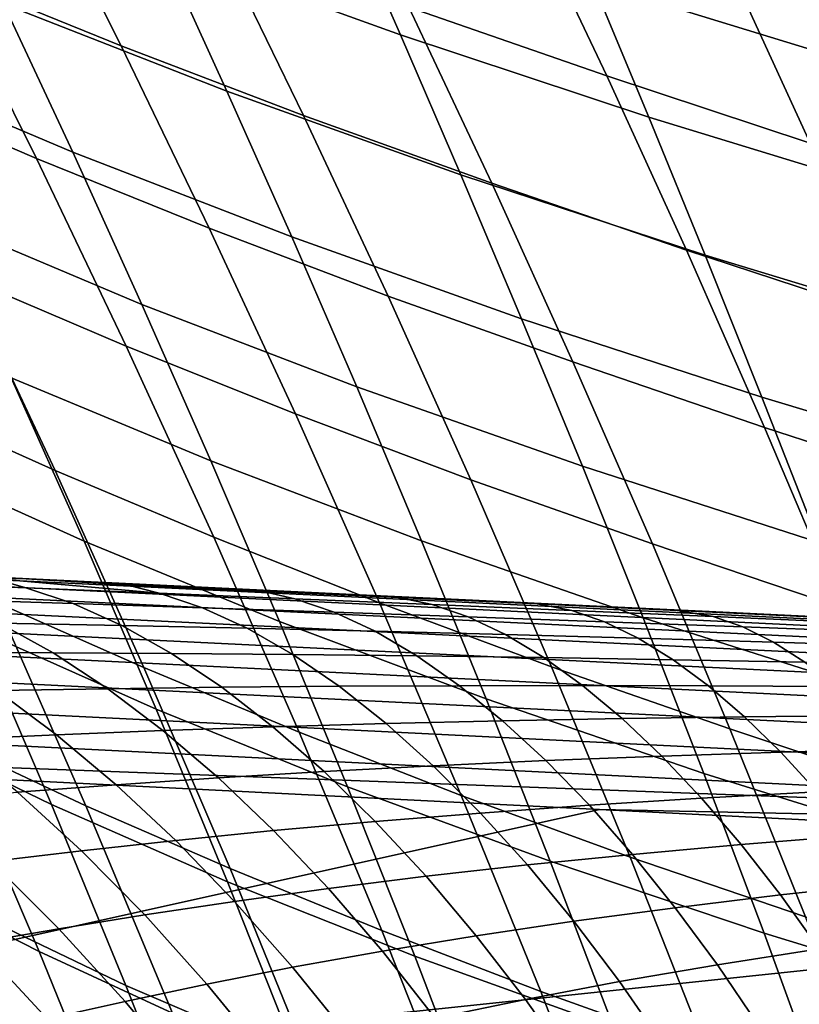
# Model space of a CAD drawing. Header units: metres. Extents: x -25 to 132, y -25 to 25.
# Tile 137 of 256: x 24.29 to 26.15, y 9.85 to 12.19. Entities that reach past the tile are written whole.
import ezdxf

# ---------------------------------------------------------------- set-up
doc = ezdxf.new("R2010")
doc.units = ezdxf.units.M
doc.layers.add('solid_12_061_071_XXX', color=7, linetype='CONTINUOUS')

msp = doc.modelspace()

# ---------------------------------------------------------------- linework, layer by layer
at = {"layer": 'solid_12_061_071_XXX'}
for points in [[(23.893114, 12.729965, 82.714622), (24.115772, 12.300293, 83.013046), (24.534805, 12.129955, 82.713707), (24.321072, 12.555511, 82.427605)], [(24.47929, 12.688944, 32.114513), (25.055792, 12.480499, 33.23558), (25.198599, 12.156247, 32.887455), (24.632549, 12.360191, 31.754292)], [(25.017506, 12.632801, 81.602676), (25.21829, 12.221916, 81.875862), (25.688768, 12.058348, 81.615974), (25.495972, 12.465826, 81.354866)], [(25.524174, 12.592406, 34.702324), (26.157631, 12.396644, 35.802086), (26.279734, 12.088529, 35.464615), (25.655859, 12.280524, 34.352661)], [(24.090511, 12.572188, 30.617352), (24.632549, 12.360191, 31.754292), (24.786406, 12.022548, 31.408442), (24.255133, 12.229496, 30.259729)], [(24.321072, 12.555511, 82.427605), (24.534805, 12.129955, 82.713707), (24.968128, 11.964625, 82.421745), (24.762903, 12.386233, 82.147629)], [(23.712381, 12.473925, 83.319916), (23.939569, 12.031606, 83.617622), (24.333897, 11.862563, 83.298851), (24.115772, 12.300293, 83.013046)], [(25.055792, 12.480499, 33.23558), (25.655859, 12.280524, 34.352661), (25.78874, 11.960539, 34.01643), (25.198599, 12.156247, 32.887455)], [(25.495972, 12.465826, 81.354866), (25.688768, 12.058348, 81.615974), (26.172237, 11.898863, 81.366745), (25.987059, 12.303079, 81.11734)], [(23.747915, 12.44496, 29.108416), (24.255133, 12.229496, 30.259729), (24.419882, 11.877384, 29.916933), (23.923717, 12.087208, 28.754135)], [(24.762903, 12.386233, 82.147629), (24.968128, 11.964625, 82.421745), (25.415401, 11.804083, 82.138344), (25.21829, 12.221916, 81.875862)], [(24.632549, 12.360191, 31.754292), (25.198599, 12.156247, 32.887455), (25.342213, 11.823405, 32.553215), (24.786406, 12.022548, 31.408442)], [(26.172237, 11.898863, 81.366745), (26.57769, 11.949301, 81.008583), (26.394299, 12.355766, 80.760651), (25.987059, 12.303079, 81.11734)], [(24.115772, 12.300293, 83.013046), (24.333897, 11.862563, 83.298851), (24.744215, 11.696676, 82.987823), (24.534805, 12.129955, 82.713707)], [(25.655859, 12.280524, 34.352661), (26.279734, 12.088529, 35.464615), (26.403202, 11.772576, 35.140091), (25.78874, 11.960539, 34.01643)], [(24.255133, 12.229496, 30.259729), (24.786406, 12.022548, 31.408442), (24.94063, 11.675803, 31.076935), (24.419882, 11.877384, 29.916933)], [(25.21829, 12.221916, 81.875862), (25.415401, 11.804083, 82.138344), (25.878029, 11.644221, 81.866982), (25.688768, 12.058348, 81.615974)], [(25.198599, 12.156247, 32.887455), (25.78874, 11.960539, 34.01643), (25.922625, 11.632246, 33.693604), (25.342213, 11.823405, 32.553215)], [(24.534805, 12.129955, 82.713707), (24.744215, 11.696676, 82.987823), (25.169218, 11.535612, 82.684502), (24.968128, 11.964625, 82.421745)], [(23.923717, 12.087208, 28.754135), (24.419882, 11.877384, 29.916933), (24.584427, 11.515612, 29.588955), (24.099045, 11.719463, 28.415148)], [(25.688768, 12.058348, 81.615974), (25.878029, 11.644221, 81.866982), (26.353994, 11.488287, 81.606628), (26.172237, 11.898863, 81.366745)], [(23.939569, 12.031606, 83.617622), (24.16164, 11.580754, 83.902023), (24.547152, 11.416638, 83.571983), (24.333897, 11.862563, 83.298851)], [(24.786406, 12.022548, 31.408442), (25.342213, 11.823405, 32.553215), (25.486416, 11.481763, 32.232838), (24.94063, 11.675803, 31.076935)], [(24.968128, 11.964625, 82.421745), (25.169218, 11.535612, 82.684502), (25.608545, 11.379149, 82.390076), (25.415401, 11.804083, 82.138344)], [(25.78874, 11.960539, 34.01643), (26.403202, 11.772576, 35.140091), (26.527851, 11.448586, 34.828484), (25.922625, 11.632246, 33.693604)], [(24.333897, 11.862563, 83.298851), (24.547152, 11.416638, 83.571983), (24.94898, 11.255528, 83.249901), (24.744215, 11.696676, 82.987823)], [(24.419882, 11.877384, 29.916933), (24.94063, 11.675803, 31.076935), (25.094906, 11.31971, 30.759766), (24.584427, 11.515612, 29.588955)], [(25.342213, 11.823405, 32.553215), (25.922625, 11.632246, 33.693604), (26.057306, 11.295439, 33.384151), (25.486416, 11.481763, 32.232838)], [(25.415401, 11.804083, 82.138344), (25.608545, 11.379149, 82.390076), (26.063467, 11.223291, 82.107826), (25.878029, 11.644221, 81.866982)], [(23.793688, 11.746506, 84.239906), (24.019104, 11.281616, 84.521675), (24.378242, 11.121241, 84.173058), (24.16164, 11.580754, 83.902023)], [(24.099045, 11.719463, 28.415148), (24.584427, 11.515612, 29.588955), (24.748394, 11.143918, 29.275795), (24.273502, 11.341475, 28.091457)], [(24.744215, 11.696676, 82.987823), (24.94898, 11.255528, 83.249901), (25.365864, 11.099041, 82.935837), (25.169218, 11.535612, 82.684502)], [(24.94063, 11.675803, 31.076935), (25.486416, 11.481763, 32.232838), (25.630911, 11.13107, 31.926313), (25.094906, 11.31971, 30.759766)], [(25.878029, 11.644221, 81.866982), (26.063467, 11.223291, 82.107826), (26.532055, 11.071195, 81.836937), (26.353994, 11.488287, 81.606628)], [(25.922625, 11.632246, 33.693604), (26.527851, 11.448586, 34.828484), (26.653492, 11.116353, 34.52977), (26.057306, 11.295439, 33.384151)], [(24.16164, 11.580754, 83.902023), (24.378242, 11.121241, 84.173058), (24.755199, 10.96238, 83.83239), (24.547152, 11.416638, 83.571983)], [(23.824011, 11.546826, 26.904751), (24.273502, 11.341475, 28.091457), (24.446697, 10.952991, 27.783064), (24.007877, 11.151405, 26.586109)], [(25.169218, 11.535612, 82.684502), (25.365864, 11.099041, 82.935837), (25.797422, 10.946959, 82.630981), (25.608545, 11.379149, 82.390076)], [(24.584427, 11.515612, 29.588955), (25.094906, 11.31971, 30.759766), (25.248878, 10.954005, 30.456936), (24.748394, 11.143918, 29.275795)], [(25.486416, 11.481763, 32.232838), (26.057306, 11.295439, 33.384151), (26.192503, 10.949863, 33.088066), (25.630911, 11.13107, 31.926313)], [(24.547152, 11.416638, 83.571983), (24.755199, 10.96238, 83.83239), (25.148777, 10.806366, 83.49987), (24.94898, 11.255528, 83.249901)], [(25.608545, 11.379149, 82.390076), (25.797422, 10.946959, 82.630981), (26.244797, 10.7954, 82.338455), (26.063467, 11.223291, 82.107826)], [(24.273502, 11.341475, 28.091457), (24.748394, 11.143918, 29.275795), (24.911411, 10.762047, 28.977455), (24.446697, 10.952991, 27.783064)], [(25.094906, 11.31971, 30.759766), (25.630911, 11.13107, 31.926313), (25.775362, 10.771059, 31.633644), (25.248878, 10.954005, 30.456936)], [(24.019104, 11.281616, 84.521675), (24.238403, 10.807609, 84.789413), (24.589029, 10.652936, 84.430687), (24.378242, 11.121241, 84.173058)], [(26.057306, 11.295439, 33.384151), (26.653492, 11.116353, 34.52977), (26.779854, 10.77562, 34.243935), (26.192503, 10.949863, 33.088066)], [(24.94898, 11.255528, 83.249901), (25.148777, 10.806366, 83.49987), (25.557755, 10.654762, 83.175682), (25.365864, 11.099041, 82.935837)], [(26.063467, 11.223291, 82.107826), (26.244797, 10.7954, 82.338455), (26.706144, 10.647424, 82.057594), (26.532055, 11.071195, 81.836937)], [(24.007877, 11.151405, 26.586109), (24.446697, 10.952991, 27.783064), (24.618237, 10.553763, 27.489971), (24.189735, 10.744915, 26.283239)], [(24.748394, 11.143918, 29.275795), (25.248878, 10.954005, 30.456936), (25.402197, 10.578424, 30.168449), (24.911411, 10.762047, 28.977455)], [(24.378242, 11.121241, 84.173058), (24.589029, 10.652936, 84.430687), (24.957706, 10.499651, 84.080017), (24.755199, 10.96238, 83.83239)], [(25.630911, 11.13107, 31.926313), (26.192503, 10.949863, 33.088066), (26.327896, 10.595249, 32.805351), (25.775362, 10.771059, 31.633644)], [(25.365864, 11.099041, 82.935837), (25.557755, 10.654762, 83.175682), (25.981737, 10.507358, 82.861015), (25.797422, 10.946959, 82.630981)], [(22.184422, 10.944852, 137.411087), (28.637184, 10.633205, 139.188629), (28.661581, 10.648509, 139.102371), (22.208569, 10.959671, 137.326172)], [(22.208569, 10.959671, 137.326172), (28.661581, 10.648509, 139.102371), (25.919558, 10.786181, 138.255295), (22.224493, 10.964267, 137.237152)], [(22.224493, 10.964267, 137.237152), (25.919558, 10.786181, 138.255295), (22.591036, 10.946716, 132.741776), (22.296585, 10.960911, 132.531326)], [(23.904921, 10.96699, 85.153397), (24.126268, 10.477479, 85.416801), (24.45122, 10.324365, 85.04306), (24.238403, 10.807609, 84.789413)], [(24.446697, 10.952991, 27.783064), (24.911411, 10.762047, 28.977455), (25.073105, 10.36974, 28.693939), (24.618237, 10.553763, 27.489971)], [(24.755199, 10.96238, 83.83239), (24.957706, 10.499651, 84.080017), (25.343283, 10.349043, 83.737694), (25.148777, 10.806366, 83.49987)], [(25.248878, 10.954005, 30.456936), (25.775362, 10.771059, 31.633644), (25.919434, 10.40146, 31.354834), (25.402197, 10.578424, 30.168449)], [(22.160448, 10.91963, 137.493576), (28.612972, 10.607179, 139.272324), (28.637184, 10.633205, 139.188629), (22.184422, 10.944852, 137.411087)], [(25.919558, 10.786181, 138.255295), (22.902992, 10.931678, 132.954681), (22.591036, 10.946716, 132.741776)], [(25.919558, 10.786181, 138.255295), (23.120373, 10.921199, 133.097122), (22.902992, 10.931678, 132.954681)], [(23.78743, 10.943385, 25.074614), (24.189735, 10.744915, 26.283239), (24.369171, 10.327112, 25.996141), (23.97728, 10.517644, 24.778009)], [(25.797422, 10.946959, 82.630981), (25.981737, 10.507358, 82.861015), (26.421732, 10.360387, 82.5588), (26.244797, 10.7954, 82.338455)], [(22.136986, 10.884367, 137.572433), (28.5893, 10.57081, 139.352249), (28.612972, 10.607179, 139.272324), (22.160448, 10.91963, 137.493576)], [(25.919558, 10.786181, 138.255295), (23.345966, 10.910325, 133.240143), (23.120373, 10.921199, 133.097122)], [(25.919558, 10.786181, 138.255295), (23.579613, 10.899062, 133.383865), (23.345966, 10.910325, 133.240143)], [(22.114372, 10.839564, 137.646561), (28.566517, 10.524634, 139.4272), (28.5893, 10.57081, 139.352249), (22.136986, 10.884367, 137.572433)], [(25.919558, 10.786181, 138.255295), (23.818913, 10.887527, 133.526367), (23.579613, 10.899062, 133.383865)], [(25.919558, 10.786181, 138.255295), (24.061918, 10.875813, 133.666214), (23.818913, 10.887527, 133.526367)], [(24.230799, 10.864064, 133.591461), (24.308611, 10.84253, 133.391663), (23.997253, 10.854853, 133.17569), (23.918531, 10.878266, 133.389023)], [(24.308611, 10.84253, 133.391663), (24.420805, 10.804869, 133.21608), (24.119383, 10.814231, 132.993973), (23.997253, 10.854853, 133.17569)], [(25.919558, 10.786181, 138.255295), (24.309412, 10.863884, 133.804138), (24.061918, 10.875813, 133.666214)], [(24.230799, 10.864064, 133.591461), (24.061918, 10.875813, 133.666214), (24.309412, 10.863884, 133.804138)], [(24.625454, 10.829723, 133.600342), (24.230799, 10.864064, 133.591461), (24.309412, 10.863884, 133.804138), (24.547705, 10.849524, 133.786865)], [(24.230799, 10.864064, 133.591461), (24.625454, 10.829723, 133.600342), (24.308611, 10.84253, 133.391663)], [(25.919558, 10.786181, 138.255295), (24.56217, 10.8517, 133.940277), (24.309412, 10.863884, 133.804138)], [(24.547705, 10.849524, 133.786865), (24.309412, 10.863884, 133.804138), (24.56217, 10.8517, 133.940277)], [(22.092928, 10.785859, 137.714905), (28.544954, 10.469331, 139.496094), (28.566517, 10.524634, 139.4272), (22.114372, 10.839564, 137.646561)], [(24.625454, 10.829723, 133.600342), (24.728231, 10.794885, 133.431091), (24.420805, 10.804869, 133.21608), (24.308611, 10.84253, 133.391663)], [(24.547705, 10.849524, 133.786865), (24.56217, 10.8517, 133.940277), (24.820642, 10.839241, 134.074615), (24.868965, 10.834669, 133.975266)], [(24.868965, 10.834669, 133.975266), (24.947477, 10.816459, 133.801712), (24.625454, 10.829723, 133.600342), (24.547705, 10.849524, 133.786865)], [(25.919558, 10.786181, 138.255295), (24.820642, 10.839241, 134.074615), (24.56217, 10.8517, 133.940277)], [(25.919558, 10.786181, 138.255295), (25.083883, 10.826553, 134.206909), (24.820642, 10.839241, 134.074615)], [(25.194269, 10.819532, 134.156845), (24.868965, 10.834669, 133.975266), (24.820642, 10.839241, 134.074615), (25.083883, 10.826553, 134.206909)], [(25.194269, 10.819532, 134.156845), (25.274355, 10.802778, 133.995926), (24.947477, 10.816459, 133.801712), (24.868965, 10.834669, 133.975266)], [(24.420805, 10.804869, 133.21608), (24.536283, 10.752685, 133.046432), (24.244904, 10.758412, 132.818695), (24.119383, 10.814231, 132.993973)], [(24.947477, 10.816459, 133.801712), (25.041365, 10.784307, 133.638962), (24.728231, 10.794885, 133.431091), (24.625454, 10.829723, 133.600342)], [(25.274355, 10.802778, 133.995926), (25.359892, 10.773185, 133.839783), (25.041365, 10.784307, 133.638962), (24.947477, 10.816459, 133.801712)], [(25.919558, 10.786181, 138.255295), (25.353403, 10.813562, 134.337631), (25.083883, 10.826553, 134.206909)], [(25.194269, 10.819532, 134.156845), (25.083883, 10.826553, 134.206909), (25.353403, 10.813562, 134.337631)], [(25.194269, 10.819532, 134.156845), (25.353403, 10.813562, 134.337631), (25.523336, 10.804125, 134.33168)], [(25.194269, 10.819532, 134.156845), (25.523336, 10.804125, 134.33168), (25.605785, 10.788699, 134.183029), (25.274355, 10.802778, 133.995926)], [(25.919558, 10.786181, 138.255295), (25.631256, 10.800169, 134.467377), (25.353403, 10.813562, 134.337631)], [(25.523336, 10.804125, 134.33168), (25.353403, 10.813562, 134.337631), (25.631256, 10.800169, 134.467377)], [(22.072958, 10.724019, 137.776474), (28.524933, 10.405712, 139.557907), (28.544954, 10.469331, 139.496094), (22.092928, 10.785859, 137.714905)], [(24.238403, 10.807609, 84.789413), (24.45122, 10.324365, 85.04306), (24.793646, 10.175712, 84.674858), (24.589029, 10.652936, 84.430687)], [(24.728231, 10.794885, 133.431091), (24.834166, 10.746187, 133.267288), (24.536283, 10.752685, 133.046432), (24.420805, 10.804869, 133.21608)], [(25.041365, 10.784307, 133.638962), (25.138266, 10.738947, 133.481186), (24.834166, 10.746187, 133.267288), (24.728231, 10.794885, 133.431091)], [(25.148777, 10.806366, 83.49987), (25.343283, 10.349043, 83.737694), (25.744583, 10.202624, 83.403992), (25.557755, 10.654762, 83.175682)], [(25.605785, 10.788699, 134.183029), (25.683517, 10.761535, 134.033569), (25.359892, 10.773185, 133.839783), (25.274355, 10.802778, 133.995926)], [(25.523336, 10.804125, 134.33168), (25.631256, 10.800169, 134.467377), (25.855934, 10.788466, 134.499863)], [(25.523336, 10.804125, 134.33168), (25.855934, 10.788466, 134.499863), (25.941504, 10.77424, 134.363068), (25.605785, 10.788699, 134.183029)], [(25.941504, 10.77424, 134.363068), (26.011972, 10.749372, 134.220306), (25.683517, 10.761535, 134.033569), (25.605785, 10.788699, 134.183029)], [(25.919558, 10.786181, 138.255295), (25.915869, 10.786451, 134.595734), (25.631256, 10.800169, 134.467377)], [(25.855934, 10.788466, 134.499863), (25.631256, 10.800169, 134.467377), (25.915869, 10.786451, 134.595734)], [(25.855934, 10.788466, 134.499863), (25.915869, 10.786451, 134.595734), (26.191805, 10.772574, 134.661484)], [(25.855934, 10.788466, 134.499863), (26.191805, 10.772574, 134.661484), (26.281225, 10.759418, 134.536133), (25.941504, 10.77424, 134.363068)], [(25.919558, 10.786181, 138.255295), (26.208714, 10.772336, 134.723068), (25.915869, 10.786451, 134.595734)], [(26.191805, 10.772574, 134.661484), (25.915869, 10.786451, 134.595734), (26.208714, 10.772336, 134.723068)], [(25.919558, 10.786181, 138.255295), (28.668852, 10.653679, 139.010666), (26.513845, 10.757629, 134.850449), (26.208714, 10.772336, 134.723068)], [(28.661581, 10.648509, 139.102371), (28.668852, 10.653679, 139.010666), (25.919558, 10.786181, 138.255295)], [(24.244904, 10.758412, 132.818695), (24.373056, 10.687714, 132.650833), (24.098993, 10.688259, 132.411667), (23.96027, 10.763402, 132.584335)], [(24.911411, 10.762047, 28.977455), (25.402197, 10.578424, 30.168449), (25.554504, 10.192702, 29.894304), (25.073105, 10.36974, 28.693939)], [(25.359892, 10.773185, 133.839783), (25.448286, 10.731018, 133.688171), (25.138266, 10.738947, 133.481186), (25.041365, 10.784307, 133.638962)], [(25.683517, 10.761535, 134.033569), (25.763939, 10.722416, 133.888214), (25.448286, 10.731018, 133.688171), (25.359892, 10.773185, 133.839783)], [(26.011972, 10.749372, 134.220306), (26.084953, 10.713152, 134.081268), (25.763939, 10.722416, 133.888214), (25.683517, 10.761535, 134.033569)], [(25.775362, 10.771059, 31.633644), (26.327896, 10.595249, 32.805351), (26.463165, 10.231322, 32.536015), (25.919434, 10.40146, 31.354834)], [(26.281225, 10.759418, 134.536133), (26.344971, 10.736712, 134.400055), (26.011972, 10.749372, 134.220306), (25.941504, 10.77424, 134.363068)], [(24.189735, 10.744915, 26.283239), (24.618237, 10.553763, 27.489971), (24.787727, 10.143538, 27.212177), (24.369171, 10.327112, 25.996141)], [(24.536283, 10.752685, 133.046432), (24.654341, 10.686276, 132.883652), (24.373056, 10.687714, 132.650833), (24.244904, 10.758412, 132.818695)], [(24.834166, 10.746187, 133.267288), (24.942604, 10.683907, 133.109833), (24.654341, 10.686276, 132.883652), (24.536283, 10.752685, 133.046432)], [(25.138266, 10.738947, 133.481186), (25.237577, 10.680635, 133.329254), (24.942604, 10.683907, 133.109833), (24.834166, 10.746187, 133.267288)], [(25.448286, 10.731018, 133.688171), (25.538982, 10.676517, 133.541931), (25.237577, 10.680635, 133.329254), (25.138266, 10.738947, 133.481186)], [(26.344971, 10.736712, 134.400055), (26.411043, 10.703239, 134.267334), (26.084953, 10.713152, 134.081268), (26.011972, 10.749372, 134.220306)], [(22.054749, 10.654922, 137.830399), (28.506746, 10.334714, 139.61174), (28.524933, 10.405712, 139.557907), (22.072958, 10.724019, 137.776474)], [(25.763939, 10.722416, 133.888214), (25.846537, 10.671567, 133.747787), (25.538982, 10.676517, 133.541931), (25.448286, 10.731018, 133.688171)], [(26.084953, 10.713152, 134.081268), (26.159973, 10.665789, 133.946732), (25.846537, 10.671567, 133.747787), (25.763939, 10.722416, 133.888214)], [(26.411043, 10.703239, 134.267334), (26.479006, 10.659193, 134.138718), (26.159973, 10.665789, 133.946732), (26.084953, 10.713152, 134.081268)], [(24.373056, 10.687714, 132.650833), (24.503109, 10.602539, 132.491348), (24.239588, 10.597999, 132.247971), (24.098993, 10.688259, 132.411667)], [(24.654341, 10.686276, 132.883652), (24.774303, 10.60602, 132.728668), (24.503109, 10.602539, 132.491348), (24.373056, 10.687714, 132.650833)], [(24.942604, 10.683907, 133.109833), (25.052929, 10.608399, 132.959625), (24.774303, 10.60602, 132.728668), (24.654341, 10.686276, 132.883652)], [(25.237577, 10.680635, 133.329254), (25.338736, 10.609705, 133.184052), (25.052929, 10.608399, 132.959625), (24.942604, 10.683907, 133.109833)], [(25.538982, 10.676517, 133.541931), (25.631462, 10.609993, 133.401901), (25.338736, 10.609705, 133.184052), (25.237577, 10.680635, 133.329254)], [(25.846537, 10.671567, 133.747787), (25.93084, 10.609276, 133.613083), (25.631462, 10.609993, 133.401901), (25.538982, 10.676517, 133.541931)], [(26.159973, 10.665789, 133.946732), (26.236603, 10.607551, 133.817459), (25.93084, 10.609276, 133.613083), (25.846537, 10.671567, 133.747787)], [(22.038557, 10.579556, 137.8759), (28.490662, 10.25738, 139.656799), (28.506746, 10.334714, 139.61174), (22.054749, 10.654922, 137.830399)], [(24.589029, 10.652936, 84.430687), (24.793646, 10.175712, 84.674858), (25.154335, 10.028313, 84.314812), (24.957706, 10.499651, 84.080017)], [(25.557755, 10.654762, 83.175682), (25.744583, 10.202624, 83.403992), (26.161188, 10.060187, 83.080109), (25.981737, 10.507358, 82.861015)], [(23.819231, 10.635252, 85.794907), (24.041866, 10.129227, 86.052979), (24.34041, 9.978298, 85.665459), (24.126268, 10.477479, 85.416801)], [(24.239588, 10.597999, 132.247971), (24.381269, 10.493137, 132.094208), (24.136303, 10.481963, 131.842407), (23.983727, 10.592664, 131.999466)], [(24.503109, 10.602539, 132.491348), (24.634344, 10.503374, 132.341187), (24.381269, 10.493137, 132.094208), (24.239588, 10.597999, 132.247971)], [(24.774303, 10.60602, 132.728668), (24.89551, 10.512375, 132.582413), (24.634344, 10.503374, 132.341187), (24.503109, 10.602539, 132.491348)], [(25.052929, 10.608399, 132.959625), (25.164539, 10.520095, 132.817551), (24.89551, 10.512375, 132.582413), (24.774303, 10.60602, 132.728668)], [(25.338736, 10.609705, 133.184052), (25.441193, 10.52656, 133.046417), (25.164539, 10.520095, 132.817551), (25.052929, 10.608399, 132.959625)], [(25.631462, 10.609993, 133.401901), (25.725231, 10.531826, 133.268921), (25.441193, 10.52656, 133.046417), (25.338736, 10.609705, 133.184052)], [(25.93084, 10.609276, 133.613083), (26.016401, 10.535898, 133.484909), (25.725231, 10.531826, 133.268921), (25.631462, 10.609993, 133.401901)], [(26.236603, 10.607551, 133.817459), (26.314444, 10.53877, 133.694229), (26.016401, 10.535898, 133.484909), (25.93084, 10.609276, 133.613083)], [(22.038557, 10.579556, 137.8759), (22.015697, 10.499427, 137.909882), (22.053068, 10.497548, 137.920227), (28.490662, 10.25738, 139.656799)], [(25.402197, 10.578424, 30.168449), (25.919434, 10.40146, 31.354834), (26.062788, 10.022005, 31.089884), (25.554504, 10.192702, 29.894304)], [(24.618237, 10.553763, 27.489971), (25.073105, 10.36974, 28.693939), (25.233105, 9.966739, 28.425249), (24.787727, 10.143538, 27.212177)], [(25.725231, 10.531826, 133.268921), (25.819698, 10.442461, 133.143692), (25.54431, 10.431676, 132.917114), (25.441193, 10.52656, 133.046417)], [(26.016401, 10.535898, 133.484909), (26.102676, 10.451854, 133.363968), (25.819698, 10.442461, 133.143692), (25.725231, 10.531826, 133.268921)], [(26.314444, 10.53877, 133.694229), (26.39299, 10.459839, 133.577682), (26.102676, 10.451854, 133.363968), (26.016401, 10.535898, 133.484909)], [(23.97728, 10.517644, 24.778009), (24.369171, 10.327112, 25.996141), (24.545769, 9.897754, 25.724817), (24.163874, 10.080029, 24.497644)], [(24.89551, 10.512375, 132.582413), (25.017227, 10.405876, 132.445679), (24.765968, 10.390784, 132.201157), (24.634344, 10.503374, 132.341187)], [(25.164539, 10.520095, 132.817551), (25.276745, 10.419498, 132.684402), (25.017227, 10.405876, 132.445679), (24.89551, 10.512375, 132.582413)], [(25.441193, 10.52656, 133.046417), (25.54431, 10.431676, 132.917114), (25.276745, 10.419498, 132.684402), (25.164539, 10.520095, 132.817551)], [(25.981737, 10.507358, 82.861015), (26.161188, 10.060187, 83.080109), (26.593985, 9.918095, 82.768791), (26.421732, 10.360387, 82.5588)], [(25.671965, 10.315702, 138.919922), (22.053068, 10.497548, 137.920227), (21.968496, 9.492593, 138.299957)], [(28.490662, 10.25738, 139.656799), (22.053068, 10.497548, 137.920227), (25.671965, 10.315702, 138.919922)], [(24.381269, 10.493137, 132.094208), (24.52319, 10.374272, 131.951233), (24.288931, 10.356665, 131.696777), (24.136303, 10.481963, 131.842407)], [(24.634344, 10.503374, 132.341187), (24.765968, 10.390784, 132.201157), (24.52319, 10.374272, 131.951233), (24.381269, 10.493137, 132.094208)], [(24.957706, 10.499651, 84.080017), (25.154335, 10.028313, 84.314812), (25.532175, 9.883414, 83.963303), (25.343283, 10.349043, 83.737694)], [(24.126268, 10.477479, 85.416801), (24.34041, 9.978298, 85.665459), (24.657187, 9.831765, 85.282578), (24.45122, 10.324365, 85.04306)], [(26.39299, 10.459839, 133.577682), (26.47183, 10.371211, 133.468552), (26.189205, 10.357625, 133.250946), (26.102676, 10.451854, 133.363968)], [(25.819698, 10.442461, 133.143692), (25.914358, 10.342411, 133.026993), (25.647528, 10.325597, 132.796906), (25.54431, 10.431676, 132.917114)], [(26.102676, 10.451854, 133.363968), (26.189205, 10.357625, 133.250946), (25.914358, 10.342411, 133.026993), (25.819698, 10.442461, 133.143692)], [(25.276745, 10.419498, 132.684402), (25.388939, 10.307185, 132.560959), (25.138781, 10.287132, 132.31926), (25.017227, 10.405876, 132.445679)], [(25.54431, 10.431676, 132.917114), (25.647528, 10.325597, 132.796906), (25.388939, 10.307185, 132.560959), (25.276745, 10.419498, 132.684402)], [(24.765968, 10.390784, 132.201157), (24.897255, 10.265415, 132.072113), (24.66456, 10.242085, 131.819855), (24.52319, 10.374272, 131.951233)], [(25.017227, 10.405876, 132.445679), (25.138781, 10.287132, 132.31926), (24.897255, 10.265415, 132.072113), (24.765968, 10.390784, 132.201157)], [(25.919434, 10.40146, 31.354834), (26.463165, 10.231322, 32.536015), (26.59799, 9.857811, 32.280048), (26.062788, 10.022005, 31.089884)], [(24.52319, 10.374272, 131.951233), (24.66456, 10.242085, 131.819855), (24.440756, 10.217485, 131.563416), (24.288931, 10.356665, 131.696777)], [(25.073105, 10.36974, 28.693939), (25.554504, 10.192702, 29.894304), (25.705452, 9.796577, 29.634506), (25.233105, 9.966739, 28.425249)], [(24.288931, 10.356665, 131.696777), (24.440756, 10.217485, 131.563416), (24.225843, 10.192253, 131.30394), (24.063166, 10.338579, 131.439011)], [(25.343283, 10.349043, 83.737694), (25.532175, 9.883414, 83.963303), (25.926035, 9.742476, 83.620705), (25.744583, 10.202624, 83.403992)], [(25.914358, 10.342411, 133.026993), (26.008656, 10.23225, 132.919449), (25.750248, 10.208929, 132.686493), (25.647528, 10.325597, 132.796906)], [(26.189205, 10.357625, 133.250946), (26.27548, 10.253751, 133.14653), (26.008656, 10.23225, 132.919449), (25.914358, 10.342411, 133.026993)], [(24.369171, 10.327112, 25.996141), (24.787727, 10.143538, 27.212177), (24.954775, 9.722065, 26.949688), (24.545769, 9.897754, 25.724817)], [(24.45122, 10.324365, 85.04306), (24.657187, 9.831765, 85.282578), (24.991747, 9.689437, 84.90551), (24.793646, 10.175712, 84.674858)], [(25.647528, 10.325597, 132.796906), (25.750248, 10.208929, 132.686493), (25.500463, 10.1838, 132.447906), (25.388939, 10.307185, 132.560959)], [(25.671965, 10.315702, 138.919922), (21.968496, 9.492593, 138.299957), (28.459621, 10.175681, 139.687637)], [(25.388939, 10.307185, 132.560959), (25.500463, 10.1838, 132.447906), (25.25947, 10.156823, 132.203903), (25.138781, 10.287132, 132.31926)], [(28.490662, 10.25738, 139.656799), (25.671965, 10.315702, 138.919922), (28.459621, 10.175681, 139.687637)], [(25.138781, 10.287132, 132.31926), (25.25947, 10.156823, 132.203903), (25.027443, 10.127984, 131.954742), (24.897255, 10.265415, 132.072113)], [(23.808872, 10.269253, 23.269165), (24.163874, 10.080029, 24.497644), (24.346771, 9.630304, 24.233522), (24.001772, 9.810562, 22.996244)], [(24.897255, 10.265415, 132.072113), (25.027443, 10.127984, 131.954742), (24.804565, 10.097331, 131.700851), (24.66456, 10.242085, 131.819855)], [(26.008656, 10.23225, 132.919449), (26.27548, 10.253751, 133.14653), (26.360977, 10.140824, 133.05127), (26.10202, 10.112607, 132.821671)], [(24.66456, 10.242085, 131.819855), (24.804565, 10.097331, 131.700851), (24.590904, 10.065221, 131.4431), (24.440756, 10.217485, 131.563416)], [(25.750248, 10.208929, 132.686493), (26.008656, 10.23225, 132.919449), (26.10202, 10.112607, 132.821671), (25.851852, 10.082339, 132.586456)], [(24.440756, 10.217485, 131.563416), (24.590904, 10.065221, 131.4431), (24.386477, 10.032299, 131.182571), (24.225843, 10.192253, 131.30394)], [(25.500463, 10.1838, 132.447906), (25.750248, 10.208929, 132.686493), (25.851852, 10.082339, 132.586456), (25.610657, 10.050045, 132.345886)], [(25.744583, 10.202624, 83.403992), (25.926035, 9.742476, 83.620705), (26.33548, 9.605294, 83.288193), (26.161188, 10.060187, 83.080109)], [(24.225843, 10.192253, 131.30394), (24.386477, 10.032299, 131.182571), (24.191145, 9.999097, 130.920059), (24.01968, 10.166896, 131.042206)], [(25.25947, 10.156823, 132.203903), (25.500463, 10.1838, 132.447906), (25.610657, 10.050045, 132.345886), (25.378576, 10.015694, 132.100204)], [(25.554504, 10.192702, 29.894304), (26.062788, 10.022005, 31.089884), (26.205091, 9.632424, 30.838795), (25.705452, 9.796577, 29.634506)], [(28.459621, 10.175681, 139.687637), (21.968496, 9.492593, 138.299957), (28.423347, 9.143338, 140.067734), (28.497089, 10.173799, 139.697952)], [(24.793646, 10.175712, 84.674858), (24.991747, 9.689437, 84.90551), (25.344751, 9.548226, 84.536713), (25.154335, 10.028313, 84.314812)], [(25.027443, 10.127984, 131.954742), (25.25947, 10.156823, 132.203903), (25.378576, 10.015694, 132.100204), (25.155764, 9.979274, 131.849731)], [(24.787727, 10.143538, 27.212177), (25.233105, 9.966739, 28.425249), (25.391037, 9.552785, 28.171385), (24.954775, 9.722065, 26.949688)], [(26.10202, 10.112607, 132.821671), (26.360977, 10.140824, 133.05127), (26.445267, 10.019501, 132.965759), (26.193975, 9.984173, 132.734268)], [(24.041866, 10.129227, 86.052979), (24.256508, 9.613112, 86.295631), (24.546963, 9.469341, 85.899315), (24.34041, 9.978298, 85.665459)], [(24.804565, 10.097331, 131.700851), (25.027443, 10.127984, 131.954742), (25.155764, 9.979274, 131.849731), (24.942381, 9.940836, 131.594879)], [(25.851852, 10.082339, 132.586456), (26.10202, 10.112607, 132.821671), (26.193975, 9.984173, 132.734268), (25.951811, 9.94656, 132.497421)], [(24.590904, 10.065221, 131.4431), (24.804565, 10.097331, 131.700851), (24.942381, 9.940836, 131.594879), (24.738495, 9.90074, 131.336472)], [(24.163874, 10.080029, 24.497644), (24.545769, 9.897754, 25.724817), (24.71911, 9.456598, 25.469269), (24.346771, 9.630304, 24.233522)], [(24.386477, 10.032299, 131.182571), (24.590904, 10.065221, 131.4431), (24.738495, 9.90074, 131.336472), (24.544132, 9.859629, 131.075577)], [(25.610657, 10.050045, 132.345886), (25.851852, 10.082339, 132.586456), (25.951811, 9.94656, 132.497421), (25.718935, 9.906694, 132.255524)], [(25.378576, 10.015694, 132.100204), (25.610657, 10.050045, 132.345886), (25.718935, 9.906694, 132.255524), (25.495464, 9.864557, 132.008835)], [(24.191145, 9.999097, 130.920059), (24.386477, 10.032299, 131.182571), (24.544132, 9.859629, 131.075577), (24.359146, 9.818051, 130.812927)], [(25.154335, 10.028313, 84.314812), (25.344751, 9.548226, 84.536713), (25.715134, 9.409334, 84.176643), (25.532175, 9.883414, 83.963303)], [(25.155764, 9.979274, 131.849731), (25.378576, 10.015694, 132.100204), (25.495464, 9.864557, 132.008835), (25.281527, 9.820144, 131.757706)], [(26.062788, 10.022005, 31.089884), (26.59799, 9.857811, 32.280048), (26.732054, 9.474443, 32.03746), (26.205091, 9.632424, 30.838795)], [(24.004667, 9.966105, 130.656097), (24.191145, 9.999097, 130.920059), (24.359146, 9.818051, 130.812927), (24.183289, 9.776521, 130.549072)], [(24.34041, 9.978298, 85.665459), (24.546963, 9.469341, 85.899315), (24.85594, 9.329693, 85.507919), (24.657187, 9.831765, 85.282578)], [(24.942381, 9.940836, 131.594879), (25.155764, 9.979274, 131.849731), (25.281527, 9.820144, 131.757706), (25.077259, 9.773502, 131.502563)], [(25.233105, 9.966739, 28.425249), (25.705452, 9.796577, 29.634506), (25.854681, 9.389784, 29.389055), (25.391037, 9.552785, 28.171385)], [(25.951811, 9.94656, 132.497421), (26.193975, 9.984173, 132.734268), (26.283939, 9.847679, 132.6577), (26.049503, 9.802363, 132.419861)], [(25.718935, 9.906694, 132.255524), (25.951811, 9.94656, 132.497421), (26.049503, 9.802363, 132.419861), (25.824633, 9.754563, 132.177277)], [(24.738495, 9.90074, 131.336472), (24.942381, 9.940836, 131.594879), (25.077259, 9.773502, 131.502563), (24.882721, 9.72499, 131.244202)], [(24.544132, 9.859629, 131.075577), (24.738495, 9.90074, 131.336472), (24.882721, 9.72499, 131.244202), (24.697939, 9.675236, 130.983597)], [(24.545769, 9.897754, 25.724817), (24.954775, 9.722065, 26.949688), (25.11899, 9.289093, 26.702503), (24.71911, 9.456598, 25.469269)], [(25.495464, 9.864557, 132.008835), (25.718935, 9.906694, 132.255524), (25.824633, 9.754563, 132.177277), (25.609421, 9.704275, 131.930267)], [(25.532175, 9.883414, 83.963303), (25.715134, 9.409334, 84.176643), (26.101805, 9.274165, 83.82576), (25.926035, 9.742476, 83.620705)], [(24.359146, 9.818051, 130.812927), (24.544132, 9.859629, 131.075577), (24.697939, 9.675236, 130.983597), (24.522755, 9.624801, 130.721481)], [(25.281527, 9.820144, 131.757706), (25.495464, 9.864557, 132.008835), (25.609421, 9.704275, 131.930267), (25.403971, 9.651498, 131.679169)]]:
    msp.add_3dface(points, dxfattribs=at)

doc.saveas('drawing.dxf')
